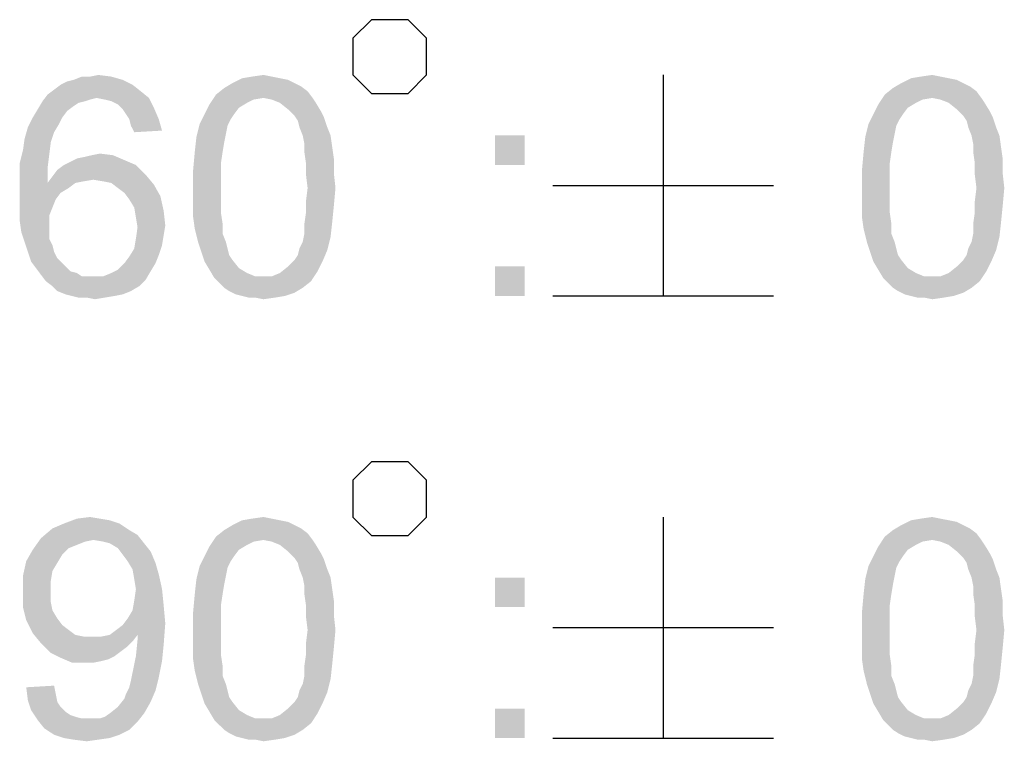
# Model space of a CAD drawing. Extents: x 0 to 1189, y 0 to 841.
# Tile 77 of 96: x 1159 to 1169, y 46 to 53. Entities that reach past the tile are written whole.
import ezdxf

# ---------------------------------------------------------------- set-up
doc = ezdxf.new("R2010")
doc.units = 0
doc.header["$LTSCALE"] = 65.395
doc.layers.get('0').update_dxf_attribs({"linetype": 'CONTINUOUS'})

msp = doc.modelspace()

# ---------------------------------------------------------------- linework, layer by layer
at = {"color": 6, "linetype": 'Continuous'}
for p, q in [((1165.602, 52.65), (1165.602, 50.35)), ((1164.452, 51.5), (1166.752, 51.5)), ((1164.452, 50.35), (1166.752, 50.35)), ((1165.602, 48.05), (1165.602, 45.75)), ((1164.452, 46.9), (1166.752, 46.9)), ((1164.452, 45.75), (1166.752, 45.75))]:
    msp.add_line(p, q, dxfattribs=at)
for points in [[(1162.372, 53.033), (1162.372, 52.65), (1162.564, 52.458), (1162.947, 52.458), (1163.139, 52.65), (1163.139, 53.033), (1162.947, 53.225), (1162.564, 53.225), (1162.372, 53.033)], [(1162.372, 48.433), (1162.372, 48.05), (1162.564, 47.858), (1162.947, 47.858), (1163.139, 48.05), (1163.139, 48.433), (1162.947, 48.625), (1162.564, 48.625), (1162.372, 48.433)]]:
    msp.add_lwpolyline(points, dxfattribs=at)
for points in [[(1159.328, 52.548), (1159.396, 52.582), (1159.975, 52.599)], [(1159.328, 52.548), (1159.975, 52.599), (1160.077, 52.548)], [(1159.975, 52.599), (1159.396, 52.582), (1159.464, 52.599)], [(1159.635, 52.633), (1159.856, 52.633), (1159.464, 52.599)], [(1159.635, 52.633), (1159.464, 52.599), (1159.549, 52.633)], [(1159.464, 52.599), (1159.856, 52.633), (1159.975, 52.599)], [(1159.635, 52.633), (1159.72, 52.65), (1159.856, 52.633)], [(1161.611, 52.616), (1161.696, 52.599), (1161.117, 52.565)], [(1161.611, 52.616), (1161.117, 52.565), (1161.219, 52.616)], [(1161.117, 52.565), (1161.696, 52.599), (1161.764, 52.565)], [(1161.526, 52.633), (1161.219, 52.616), (1161.321, 52.633)], [(1161.219, 52.616), (1161.526, 52.633), (1161.611, 52.616)], [(1161.321, 52.633), (1161.44, 52.65), (1161.526, 52.633)], [(1168.575, 52.616), (1168.66, 52.599), (1168.081, 52.565)], [(1168.575, 52.616), (1168.081, 52.565), (1168.183, 52.616)], [(1168.081, 52.565), (1168.66, 52.599), (1168.728, 52.565)], [(1168.489, 52.633), (1168.183, 52.616), (1168.285, 52.633)], [(1168.183, 52.616), (1168.489, 52.633), (1168.575, 52.616)], [(1168.285, 52.633), (1168.404, 52.65), (1168.489, 52.633)], [(1160.163, 52.48), (1159.192, 52.446), (1159.26, 52.497)], [(1160.077, 52.548), (1159.26, 52.497), (1159.328, 52.548)], [(1159.26, 52.497), (1160.077, 52.548), (1160.163, 52.48)], [(1161.9, 52.48), (1160.946, 52.446), (1161.032, 52.514)], [(1161.764, 52.565), (1161.832, 52.531), (1161.032, 52.514)], [(1161.764, 52.565), (1161.032, 52.514), (1161.117, 52.565)], [(1161.032, 52.514), (1161.832, 52.531), (1161.9, 52.48)], [(1168.864, 52.48), (1167.91, 52.446), (1167.995, 52.514)], [(1168.728, 52.565), (1168.796, 52.531), (1167.995, 52.514)], [(1168.728, 52.565), (1167.995, 52.514), (1168.081, 52.565)], [(1167.995, 52.514), (1168.796, 52.531), (1168.864, 52.48)], [(1159.703, 52.411), (1159.14, 52.377), (1159.192, 52.446)], [(1159.703, 52.411), (1159.635, 52.394), (1159.14, 52.377)], [(1159.14, 52.377), (1159.635, 52.394), (1159.583, 52.377)], [(1159.703, 52.411), (1159.192, 52.446), (1160.163, 52.48)], [(1159.703, 52.411), (1160.163, 52.48), (1160.248, 52.411)], [(1160.248, 52.411), (1159.788, 52.394), (1159.703, 52.411)], [(1159.856, 52.377), (1159.788, 52.394), (1160.248, 52.411)], [(1159.924, 52.343), (1159.856, 52.377), (1160.248, 52.411)], [(1159.924, 52.343), (1160.248, 52.411), (1160.299, 52.309)], [(1161.44, 52.411), (1160.878, 52.343), (1160.946, 52.446)], [(1161.44, 52.411), (1161.338, 52.394), (1160.878, 52.343)], [(1161.338, 52.394), (1161.27, 52.36), (1160.878, 52.343)], [(1161.44, 52.411), (1160.946, 52.446), (1161.9, 52.48)], [(1161.44, 52.411), (1161.9, 52.48), (1161.952, 52.411)], [(1161.952, 52.411), (1161.526, 52.394), (1161.44, 52.411)], [(1161.611, 52.36), (1161.526, 52.394), (1161.952, 52.411)], [(1161.611, 52.36), (1161.952, 52.411), (1161.986, 52.36)], [(1168.404, 52.411), (1167.842, 52.343), (1167.91, 52.446)], [(1168.404, 52.411), (1168.302, 52.394), (1167.842, 52.343)], [(1168.302, 52.394), (1168.234, 52.36), (1167.842, 52.343)], [(1168.404, 52.411), (1167.91, 52.446), (1168.864, 52.48)], [(1168.404, 52.411), (1168.864, 52.48), (1168.915, 52.411)], [(1168.915, 52.411), (1168.489, 52.394), (1168.404, 52.411)], [(1168.575, 52.36), (1168.489, 52.394), (1168.915, 52.411)], [(1168.575, 52.36), (1168.915, 52.411), (1168.949, 52.36)], [(1159.396, 52.275), (1159.038, 52.207), (1159.089, 52.292)], [(1159.583, 52.377), (1159.515, 52.36), (1159.089, 52.292)], [(1159.583, 52.377), (1159.089, 52.292), (1159.14, 52.377)], [(1159.515, 52.36), (1159.464, 52.326), (1159.089, 52.292)], [(1159.089, 52.292), (1159.464, 52.326), (1159.396, 52.275)], [(1160.299, 52.309), (1159.975, 52.292), (1159.924, 52.343)], [(1160.009, 52.241), (1159.975, 52.292), (1160.299, 52.309)], [(1160.043, 52.19), (1160.009, 52.241), (1160.299, 52.309)], [(1160.043, 52.19), (1160.299, 52.309), (1160.35, 52.19)], [(1161.185, 52.309), (1160.827, 52.241), (1160.878, 52.343)], [(1160.827, 52.241), (1161.185, 52.309), (1161.134, 52.241)], [(1160.878, 52.343), (1161.27, 52.36), (1161.185, 52.309)], [(1161.986, 52.36), (1161.696, 52.292), (1161.611, 52.36)], [(1161.696, 52.292), (1161.986, 52.36), (1162.037, 52.275)], [(1162.037, 52.275), (1161.764, 52.224), (1161.696, 52.292)], [(1168.149, 52.309), (1167.791, 52.241), (1167.842, 52.343)], [(1167.791, 52.241), (1168.149, 52.309), (1168.098, 52.241)], [(1167.842, 52.343), (1168.234, 52.36), (1168.149, 52.309)], [(1168.949, 52.36), (1168.66, 52.292), (1168.575, 52.36)], [(1168.66, 52.292), (1168.949, 52.36), (1169.001, 52.275)], [(1169.001, 52.275), (1168.728, 52.224), (1168.66, 52.292)], [(1159.345, 52.207), (1159.311, 52.139), (1158.987, 52.105)], [(1159.345, 52.207), (1158.987, 52.105), (1159.038, 52.207)], [(1159.038, 52.207), (1159.396, 52.275), (1159.345, 52.207)], [(1160.35, 52.19), (1160.06, 52.122), (1160.043, 52.19)], [(1160.06, 52.122), (1160.35, 52.19), (1160.384, 52.071)], [(1161.134, 52.241), (1161.1, 52.19), (1160.776, 52.139)], [(1161.134, 52.241), (1160.776, 52.139), (1160.827, 52.241)], [(1160.776, 52.139), (1161.1, 52.19), (1161.066, 52.122)], [(1161.764, 52.224), (1162.037, 52.275), (1162.071, 52.207)], [(1162.071, 52.207), (1161.798, 52.173), (1161.764, 52.224)], [(1161.815, 52.105), (1161.798, 52.173), (1162.071, 52.207)], [(1161.815, 52.105), (1162.071, 52.207), (1162.105, 52.105)], [(1168.098, 52.241), (1168.064, 52.19), (1167.74, 52.139)], [(1168.098, 52.241), (1167.74, 52.139), (1167.791, 52.241)], [(1167.74, 52.139), (1168.064, 52.19), (1168.029, 52.122)], [(1168.728, 52.224), (1169.001, 52.275), (1169.035, 52.207)], [(1169.035, 52.207), (1168.762, 52.173), (1168.728, 52.224)], [(1168.779, 52.105), (1168.762, 52.173), (1169.035, 52.207)], [(1168.779, 52.105), (1169.035, 52.207), (1169.069, 52.105)], [(1159.26, 52.054), (1158.953, 51.986), (1158.987, 52.105)], [(1158.987, 52.105), (1159.311, 52.139), (1159.26, 52.054)], [(1160.384, 52.071), (1160.095, 52.054), (1160.06, 52.122)], [(1161.066, 52.122), (1160.742, 52.003), (1160.776, 52.139)], [(1161.066, 52.122), (1161.049, 52.037), (1160.742, 52.003)], [(1162.105, 52.105), (1161.849, 52.02), (1161.815, 52.105)], [(1161.849, 52.02), (1162.105, 52.105), (1162.139, 52.02)], [(1168.029, 52.122), (1167.706, 52.003), (1167.74, 52.139)], [(1168.029, 52.122), (1168.012, 52.037), (1167.706, 52.003)], [(1169.069, 52.105), (1168.813, 52.02), (1168.779, 52.105)], [(1168.813, 52.02), (1169.069, 52.105), (1169.103, 52.02)], [(1159.226, 51.951), (1158.936, 51.866), (1158.953, 51.986)], [(1158.953, 51.986), (1159.26, 52.054), (1159.226, 51.951)], [(1161.032, 51.951), (1160.725, 51.849), (1160.742, 52.003)], [(1160.742, 52.003), (1161.049, 52.037), (1161.032, 51.951)], [(1162.139, 52.02), (1161.866, 51.934), (1161.849, 52.02)], [(1161.866, 51.934), (1162.139, 52.02), (1162.156, 51.9)], [(1164.159, 52.02), (1163.852, 51.713), (1163.852, 52.02)], [(1163.852, 51.713), (1164.159, 52.02), (1164.159, 51.713)], [(1167.995, 51.951), (1167.689, 51.849), (1167.706, 52.003)], [(1167.706, 52.003), (1168.012, 52.037), (1167.995, 51.951)], [(1169.103, 52.02), (1168.83, 51.934), (1168.813, 52.02)], [(1168.83, 51.934), (1169.103, 52.02), (1169.12, 51.9)], [(1158.936, 51.866), (1159.226, 51.951), (1159.209, 51.815)], [(1160.725, 51.849), (1161.032, 51.951), (1161.015, 51.849)], [(1162.156, 51.9), (1161.866, 51.849), (1161.866, 51.934)], [(1161.866, 51.849), (1162.156, 51.9), (1162.173, 51.781)], [(1167.689, 51.849), (1167.995, 51.951), (1167.978, 51.849)], [(1169.12, 51.9), (1168.83, 51.849), (1168.83, 51.934)], [(1168.83, 51.849), (1169.12, 51.9), (1169.137, 51.781)], [(1159.209, 51.815), (1158.902, 51.73), (1158.936, 51.866)], [(1158.902, 51.73), (1159.209, 51.815), (1159.192, 51.679)], [(1159.992, 51.764), (1159.43, 51.747), (1159.498, 51.781)], [(1159.498, 51.781), (1159.583, 51.798), (1159.873, 51.815)], [(1159.498, 51.781), (1159.873, 51.815), (1159.992, 51.764)], [(1159.873, 51.815), (1159.583, 51.798), (1159.652, 51.815)], [(1159.652, 51.815), (1159.737, 51.832), (1159.873, 51.815)], [(1161.015, 51.849), (1160.997, 51.73), (1160.708, 51.662)], [(1161.015, 51.849), (1160.708, 51.662), (1160.725, 51.849)], [(1162.173, 51.781), (1161.883, 51.73), (1161.866, 51.849)], [(1161.883, 51.73), (1162.173, 51.781), (1162.173, 51.628)], [(1167.978, 51.849), (1167.961, 51.73), (1167.672, 51.662)], [(1167.978, 51.849), (1167.672, 51.662), (1167.689, 51.849)], [(1169.137, 51.781), (1168.847, 51.73), (1168.83, 51.849)], [(1168.847, 51.73), (1169.137, 51.781), (1169.137, 51.628)], [(1159.192, 51.679), (1158.902, 51.577), (1158.902, 51.73)], [(1158.902, 51.577), (1159.192, 51.679), (1159.192, 51.526)], [(1160.112, 51.713), (1159.294, 51.662), (1159.362, 51.713)], [(1159.294, 51.662), (1160.112, 51.713), (1160.214, 51.611)], [(1159.362, 51.713), (1159.43, 51.747), (1159.992, 51.764)], [(1159.362, 51.713), (1159.992, 51.764), (1160.112, 51.713)], [(1160.708, 51.662), (1160.997, 51.73), (1160.997, 51.611)], [(1162.173, 51.628), (1161.883, 51.611), (1161.883, 51.73)], [(1167.672, 51.662), (1167.961, 51.73), (1167.961, 51.611)], [(1169.137, 51.628), (1168.847, 51.611), (1168.847, 51.73)], [(1159.192, 51.526), (1158.902, 51.423), (1158.902, 51.577)], [(1159.669, 51.56), (1159.192, 51.526), (1159.243, 51.594)], [(1160.214, 51.611), (1159.243, 51.594), (1159.294, 51.662)], [(1159.669, 51.56), (1159.243, 51.594), (1160.214, 51.611)], [(1159.771, 51.543), (1159.669, 51.56), (1160.214, 51.611)], [(1159.856, 51.526), (1159.771, 51.543), (1160.214, 51.611)], [(1159.856, 51.526), (1160.214, 51.611), (1160.299, 51.509)], [(1160.997, 51.611), (1160.708, 51.474), (1160.708, 51.662)], [(1160.708, 51.474), (1160.997, 51.611), (1160.997, 51.474)], [(1161.9, 51.474), (1161.883, 51.611), (1162.173, 51.628)], [(1161.9, 51.474), (1162.173, 51.628), (1162.19, 51.474)], [(1167.961, 51.611), (1167.672, 51.474), (1167.672, 51.662)], [(1167.672, 51.474), (1167.961, 51.611), (1167.961, 51.474)], [(1168.864, 51.474), (1168.847, 51.611), (1169.137, 51.628)], [(1168.864, 51.474), (1169.137, 51.628), (1169.154, 51.474)], [(1159.481, 51.526), (1159.413, 51.474), (1158.902, 51.423)], [(1159.192, 51.526), (1159.481, 51.526), (1158.902, 51.423)], [(1158.902, 51.423), (1159.413, 51.474), (1159.328, 51.423)], [(1159.669, 51.56), (1159.566, 51.543), (1159.192, 51.526)], [(1159.192, 51.526), (1159.566, 51.543), (1159.481, 51.526)], [(1160.299, 51.509), (1159.924, 51.474), (1159.856, 51.526)], [(1159.992, 51.423), (1159.924, 51.474), (1160.299, 51.509)], [(1159.992, 51.423), (1160.299, 51.509), (1160.367, 51.389)], [(1160.997, 51.474), (1160.997, 51.338), (1160.708, 51.321)], [(1160.997, 51.474), (1160.708, 51.321), (1160.708, 51.474)], [(1162.19, 51.474), (1161.883, 51.338), (1161.9, 51.474)], [(1161.883, 51.338), (1162.19, 51.474), (1162.173, 51.287)], [(1167.961, 51.474), (1167.961, 51.338), (1167.672, 51.321)], [(1167.961, 51.474), (1167.672, 51.321), (1167.672, 51.474)], [(1169.154, 51.474), (1168.847, 51.338), (1168.864, 51.474)], [(1168.847, 51.338), (1169.154, 51.474), (1169.137, 51.287)], [(1159.328, 51.423), (1159.277, 51.355), (1158.902, 51.27)], [(1159.328, 51.423), (1158.902, 51.27), (1158.902, 51.423)], [(1160.367, 51.389), (1160.043, 51.355), (1159.992, 51.423)], [(1160.095, 51.27), (1160.043, 51.355), (1160.367, 51.389)], [(1160.095, 51.27), (1160.367, 51.389), (1160.401, 51.236)], [(1158.902, 51.27), (1159.277, 51.355), (1159.243, 51.27)], [(1159.243, 51.27), (1159.209, 51.185), (1158.902, 51.134)], [(1159.243, 51.27), (1158.902, 51.134), (1158.902, 51.27)], [(1160.401, 51.236), (1160.112, 51.168), (1160.095, 51.27)], [(1160.708, 51.321), (1160.997, 51.338), (1160.997, 51.219)], [(1160.997, 51.219), (1160.708, 51.168), (1160.708, 51.321)], [(1162.173, 51.287), (1161.883, 51.219), (1161.883, 51.338)], [(1161.883, 51.219), (1162.173, 51.287), (1162.156, 51.117)], [(1167.672, 51.321), (1167.961, 51.338), (1167.961, 51.219)], [(1167.961, 51.219), (1167.672, 51.168), (1167.672, 51.321)], [(1169.137, 51.287), (1168.847, 51.219), (1168.847, 51.338)], [(1168.847, 51.219), (1169.137, 51.287), (1169.12, 51.117)], [(1158.902, 51.134), (1159.209, 51.185), (1159.209, 51.083)], [(1160.112, 51.168), (1160.401, 51.236), (1160.418, 51.083)], [(1160.418, 51.083), (1160.129, 51.066), (1160.112, 51.168)], [(1160.708, 51.168), (1160.997, 51.219), (1161.015, 51.1)], [(1161.015, 51.1), (1160.725, 51.049), (1160.708, 51.168)], [(1162.156, 51.117), (1161.866, 51.1), (1161.883, 51.219)], [(1167.672, 51.168), (1167.961, 51.219), (1167.978, 51.1)], [(1167.978, 51.1), (1167.689, 51.049), (1167.672, 51.168)], [(1169.12, 51.117), (1168.83, 51.1), (1168.847, 51.219)], [(1159.209, 51.083), (1158.919, 51.014), (1158.902, 51.134)], [(1158.919, 51.014), (1159.209, 51.083), (1159.209, 51.014)], [(1160.401, 50.98), (1160.112, 50.946), (1160.129, 51.066)], [(1160.129, 51.066), (1160.418, 51.083), (1160.401, 50.98)], [(1160.725, 51.049), (1161.015, 51.1), (1161.015, 50.997)], [(1161.866, 50.997), (1161.866, 51.1), (1162.156, 51.117)], [(1161.866, 50.997), (1162.156, 51.117), (1162.139, 50.963)], [(1167.689, 51.049), (1167.978, 51.1), (1167.978, 50.997)], [(1168.83, 50.997), (1168.83, 51.1), (1169.12, 51.117)], [(1168.83, 50.997), (1169.12, 51.117), (1169.103, 50.963)], [(1159.209, 51.014), (1158.953, 50.912), (1158.919, 51.014)], [(1159.209, 51.014), (1159.209, 50.946), (1158.953, 50.912)], [(1160.112, 50.946), (1160.401, 50.98), (1160.384, 50.878)], [(1161.015, 50.997), (1160.759, 50.912), (1160.725, 51.049)], [(1160.759, 50.912), (1161.015, 50.997), (1161.049, 50.912)], [(1161.815, 50.844), (1161.849, 50.912), (1162.139, 50.963)], [(1161.815, 50.844), (1162.139, 50.963), (1162.105, 50.827)], [(1162.139, 50.963), (1161.849, 50.912), (1161.866, 50.997)], [(1167.978, 50.997), (1167.723, 50.912), (1167.689, 51.049)], [(1167.723, 50.912), (1167.978, 50.997), (1168.012, 50.912)], [(1168.779, 50.844), (1168.813, 50.912), (1169.103, 50.963)], [(1168.779, 50.844), (1169.103, 50.963), (1169.069, 50.827)], [(1169.103, 50.963), (1168.813, 50.912), (1168.83, 50.997)], [(1158.953, 50.912), (1159.209, 50.946), (1159.243, 50.878)], [(1159.243, 50.878), (1158.987, 50.81), (1158.953, 50.912)], [(1158.987, 50.81), (1159.243, 50.878), (1159.26, 50.81)], [(1160.384, 50.878), (1160.095, 50.844), (1160.112, 50.946)], [(1160.095, 50.844), (1160.384, 50.878), (1160.35, 50.776)], [(1161.049, 50.912), (1160.793, 50.81), (1160.759, 50.912)], [(1161.049, 50.912), (1161.066, 50.844), (1160.793, 50.81)], [(1168.012, 50.912), (1167.757, 50.81), (1167.723, 50.912)], [(1168.012, 50.912), (1168.029, 50.844), (1167.757, 50.81)], [(1159.26, 50.81), (1159.021, 50.708), (1158.987, 50.81)], [(1159.26, 50.81), (1159.294, 50.742), (1159.021, 50.708)], [(1159.992, 50.691), (1160.043, 50.759), (1160.35, 50.776)], [(1159.992, 50.691), (1160.35, 50.776), (1160.316, 50.691)], [(1160.35, 50.776), (1160.043, 50.759), (1160.095, 50.844)], [(1160.793, 50.81), (1161.066, 50.844), (1161.083, 50.776)], [(1161.083, 50.776), (1160.827, 50.708), (1160.793, 50.81)], [(1161.083, 50.776), (1161.117, 50.725), (1160.827, 50.708)], [(1161.764, 50.725), (1161.798, 50.776), (1162.105, 50.827)], [(1161.764, 50.725), (1162.105, 50.827), (1162.054, 50.708)], [(1162.105, 50.827), (1161.798, 50.776), (1161.815, 50.844)], [(1167.757, 50.81), (1168.029, 50.844), (1168.047, 50.776)], [(1168.047, 50.776), (1167.791, 50.708), (1167.757, 50.81)], [(1168.047, 50.776), (1168.081, 50.725), (1167.791, 50.708)], [(1168.728, 50.725), (1168.762, 50.776), (1169.069, 50.827)], [(1168.728, 50.725), (1169.069, 50.827), (1169.018, 50.708)], [(1169.069, 50.827), (1168.762, 50.776), (1168.779, 50.844)], [(1159.021, 50.708), (1159.294, 50.742), (1159.345, 50.691)], [(1159.345, 50.691), (1159.072, 50.64), (1159.021, 50.708)], [(1159.345, 50.691), (1159.379, 50.657), (1159.072, 50.64)], [(1159.072, 50.64), (1159.379, 50.657), (1159.43, 50.606)], [(1160.316, 50.691), (1159.924, 50.623), (1159.992, 50.691)], [(1159.924, 50.623), (1160.316, 50.691), (1160.265, 50.606)], [(1160.827, 50.708), (1161.117, 50.725), (1161.185, 50.64)], [(1161.185, 50.64), (1160.878, 50.623), (1160.827, 50.708)], [(1162.003, 50.606), (1161.611, 50.589), (1161.696, 50.657)], [(1162.054, 50.708), (1161.696, 50.657), (1161.764, 50.725)], [(1161.696, 50.657), (1162.054, 50.708), (1162.003, 50.606)], [(1164.159, 50.657), (1163.852, 50.35), (1163.852, 50.657)], [(1163.852, 50.35), (1164.159, 50.657), (1164.159, 50.35)], [(1167.791, 50.708), (1168.081, 50.725), (1168.149, 50.64)], [(1168.149, 50.64), (1167.842, 50.623), (1167.791, 50.708)], [(1168.967, 50.606), (1168.575, 50.589), (1168.66, 50.657)], [(1169.018, 50.708), (1168.66, 50.657), (1168.728, 50.725)], [(1168.66, 50.657), (1169.018, 50.708), (1168.967, 50.606)], [(1159.43, 50.606), (1159.123, 50.571), (1159.072, 50.64)], [(1159.43, 50.606), (1159.498, 50.589), (1159.123, 50.571)], [(1159.123, 50.571), (1159.498, 50.589), (1159.549, 50.554)], [(1159.549, 50.554), (1159.175, 50.503), (1159.123, 50.571)], [(1159.771, 50.554), (1160.214, 50.52), (1159.175, 50.503)], [(1159.669, 50.554), (1159.771, 50.554), (1159.175, 50.503)], [(1159.617, 50.554), (1159.669, 50.554), (1159.175, 50.503)], [(1159.549, 50.554), (1159.617, 50.554), (1159.175, 50.503)], [(1159.771, 50.554), (1159.856, 50.589), (1160.265, 50.606)], [(1159.771, 50.554), (1160.265, 50.606), (1160.214, 50.52)], [(1160.265, 50.606), (1159.856, 50.589), (1159.924, 50.623)], [(1160.878, 50.623), (1161.185, 50.64), (1161.27, 50.589)], [(1161.27, 50.589), (1160.929, 50.537), (1160.878, 50.623)], [(1161.27, 50.589), (1161.355, 50.554), (1160.929, 50.537)], [(1161.44, 50.554), (1161.526, 50.554), (1160.929, 50.537)], [(1161.355, 50.554), (1161.44, 50.554), (1160.929, 50.537)], [(1161.935, 50.503), (1160.929, 50.537), (1161.526, 50.554)], [(1161.526, 50.554), (1161.611, 50.589), (1162.003, 50.606)], [(1161.526, 50.554), (1162.003, 50.606), (1161.935, 50.503)], [(1167.842, 50.623), (1168.149, 50.64), (1168.234, 50.589)], [(1168.234, 50.589), (1167.893, 50.537), (1167.842, 50.623)], [(1168.234, 50.589), (1168.319, 50.554), (1167.893, 50.537)], [(1168.404, 50.554), (1168.489, 50.554), (1167.893, 50.537)], [(1168.319, 50.554), (1168.404, 50.554), (1167.893, 50.537)], [(1168.898, 50.503), (1167.893, 50.537), (1168.489, 50.554)], [(1168.489, 50.554), (1168.575, 50.589), (1168.967, 50.606)], [(1168.489, 50.554), (1168.967, 50.606), (1168.898, 50.503)], [(1159.243, 50.452), (1159.175, 50.503), (1160.214, 50.52)], [(1159.243, 50.452), (1160.214, 50.52), (1160.146, 50.452)], [(1160.146, 50.452), (1159.294, 50.401), (1159.243, 50.452)], [(1159.294, 50.401), (1160.146, 50.452), (1160.06, 50.401)], [(1161.935, 50.503), (1160.98, 50.486), (1160.929, 50.537)], [(1161.032, 50.435), (1160.98, 50.486), (1161.935, 50.503)], [(1161.032, 50.435), (1161.935, 50.503), (1161.849, 50.435)], [(1168.898, 50.503), (1167.944, 50.486), (1167.893, 50.537)], [(1167.995, 50.435), (1167.944, 50.486), (1168.898, 50.503)], [(1167.995, 50.435), (1168.898, 50.503), (1168.813, 50.435)], [(1160.06, 50.401), (1159.379, 50.367), (1159.294, 50.401)], [(1159.379, 50.367), (1160.06, 50.401), (1159.975, 50.367)], [(1159.975, 50.367), (1159.447, 50.35), (1159.379, 50.367)], [(1159.447, 50.35), (1159.975, 50.367), (1159.89, 50.35)], [(1159.89, 50.35), (1159.515, 50.333), (1159.447, 50.35)], [(1159.6, 50.333), (1159.515, 50.333), (1159.89, 50.35)], [(1159.6, 50.333), (1159.89, 50.35), (1159.788, 50.333)], [(1161.849, 50.435), (1161.083, 50.401), (1161.032, 50.435)], [(1161.083, 50.401), (1161.849, 50.435), (1161.764, 50.384)], [(1161.764, 50.384), (1161.151, 50.367), (1161.083, 50.401)], [(1161.219, 50.35), (1161.151, 50.367), (1161.764, 50.384)], [(1161.219, 50.35), (1161.764, 50.384), (1161.662, 50.35)], [(1161.662, 50.35), (1161.287, 50.333), (1161.219, 50.35)], [(1161.355, 50.333), (1161.287, 50.333), (1161.662, 50.35)], [(1161.355, 50.333), (1161.662, 50.35), (1161.56, 50.333)], [(1168.813, 50.435), (1168.047, 50.401), (1167.995, 50.435)], [(1168.047, 50.401), (1168.813, 50.435), (1168.728, 50.384)], [(1168.728, 50.384), (1168.115, 50.367), (1168.047, 50.401)], [(1168.183, 50.35), (1168.115, 50.367), (1168.728, 50.384)], [(1168.183, 50.35), (1168.728, 50.384), (1168.626, 50.35)], [(1168.626, 50.35), (1168.251, 50.333), (1168.183, 50.35)], [(1168.319, 50.333), (1168.251, 50.333), (1168.626, 50.35)], [(1168.319, 50.333), (1168.626, 50.35), (1168.524, 50.333)], [(1159.788, 50.333), (1159.686, 50.316), (1159.6, 50.333)], [(1161.56, 50.333), (1161.44, 50.316), (1161.355, 50.333)], [(1168.524, 50.333), (1168.404, 50.316), (1168.319, 50.333)], [(1159.941, 47.982), (1159.243, 47.931), (1159.362, 47.982)], [(1159.243, 47.931), (1159.941, 47.982), (1160.043, 47.914)], [(1159.737, 48.033), (1159.839, 48.016), (1159.362, 47.982)], [(1159.737, 48.033), (1159.362, 47.982), (1159.498, 48.033)], [(1159.362, 47.982), (1159.839, 48.016), (1159.941, 47.982)], [(1159.498, 48.033), (1159.635, 48.05), (1159.737, 48.033)], [(1161.611, 48.016), (1161.696, 47.999), (1161.117, 47.965)], [(1161.611, 48.016), (1161.117, 47.965), (1161.219, 48.016)], [(1161.117, 47.965), (1161.696, 47.999), (1161.764, 47.965)], [(1161.526, 48.033), (1161.219, 48.016), (1161.321, 48.033)], [(1161.219, 48.016), (1161.526, 48.033), (1161.611, 48.016)], [(1161.321, 48.033), (1161.44, 48.05), (1161.526, 48.033)], [(1168.575, 48.016), (1168.66, 47.999), (1168.081, 47.965)], [(1168.575, 48.016), (1168.081, 47.965), (1168.183, 48.016)], [(1168.081, 47.965), (1168.66, 47.999), (1168.728, 47.965)], [(1168.489, 48.033), (1168.183, 48.016), (1168.285, 48.033)], [(1168.183, 48.016), (1168.489, 48.033), (1168.575, 48.016)], [(1168.285, 48.033), (1168.404, 48.05), (1168.489, 48.033)], [(1160.043, 47.914), (1159.123, 47.829), (1159.243, 47.931)], [(1160.043, 47.914), (1160.129, 47.863), (1159.123, 47.829)], [(1161.9, 47.88), (1160.946, 47.846), (1161.032, 47.914)], [(1161.44, 47.811), (1160.946, 47.846), (1161.9, 47.88)], [(1161.764, 47.965), (1161.832, 47.931), (1161.032, 47.914)], [(1161.764, 47.965), (1161.032, 47.914), (1161.117, 47.965)], [(1161.032, 47.914), (1161.832, 47.931), (1161.9, 47.88)], [(1161.44, 47.811), (1161.9, 47.88), (1161.952, 47.811)], [(1168.864, 47.88), (1167.91, 47.846), (1167.995, 47.914)], [(1168.404, 47.811), (1167.91, 47.846), (1168.864, 47.88)], [(1168.728, 47.965), (1168.796, 47.931), (1167.995, 47.914)], [(1168.728, 47.965), (1167.995, 47.914), (1168.081, 47.965)], [(1167.995, 47.914), (1168.796, 47.931), (1168.864, 47.88)], [(1168.404, 47.811), (1168.864, 47.88), (1168.915, 47.811)], [(1159.669, 47.811), (1159.038, 47.709), (1159.123, 47.829)], [(1159.669, 47.811), (1159.583, 47.794), (1159.038, 47.709)], [(1159.583, 47.794), (1159.498, 47.76), (1159.038, 47.709)], [(1159.669, 47.811), (1159.123, 47.829), (1160.129, 47.863)], [(1159.771, 47.794), (1159.669, 47.811), (1160.129, 47.863)], [(1159.839, 47.777), (1159.771, 47.794), (1160.129, 47.863)], [(1159.839, 47.777), (1160.129, 47.863), (1160.197, 47.777)], [(1160.197, 47.777), (1159.924, 47.726), (1159.839, 47.777)], [(1159.924, 47.726), (1160.197, 47.777), (1160.265, 47.692)], [(1161.44, 47.811), (1160.878, 47.743), (1160.946, 47.846)], [(1161.44, 47.811), (1161.338, 47.794), (1160.878, 47.743)], [(1161.338, 47.794), (1161.27, 47.76), (1160.878, 47.743)], [(1161.952, 47.811), (1161.526, 47.794), (1161.44, 47.811)], [(1161.611, 47.76), (1161.526, 47.794), (1161.952, 47.811)], [(1161.611, 47.76), (1161.952, 47.811), (1161.986, 47.76)], [(1168.404, 47.811), (1167.842, 47.743), (1167.91, 47.846)], [(1168.404, 47.811), (1168.302, 47.794), (1167.842, 47.743)], [(1168.302, 47.794), (1168.234, 47.76), (1167.842, 47.743)], [(1168.915, 47.811), (1168.489, 47.794), (1168.404, 47.811)], [(1168.575, 47.76), (1168.489, 47.794), (1168.915, 47.811)], [(1168.575, 47.76), (1168.915, 47.811), (1168.949, 47.76)], [(1159.345, 47.658), (1158.97, 47.59), (1159.038, 47.709)], [(1159.498, 47.76), (1159.413, 47.726), (1159.038, 47.709)], [(1159.038, 47.709), (1159.413, 47.726), (1159.345, 47.658)], [(1160.265, 47.692), (1159.975, 47.658), (1159.924, 47.726)], [(1160.026, 47.59), (1159.975, 47.658), (1160.265, 47.692)], [(1160.026, 47.59), (1160.265, 47.692), (1160.316, 47.573)], [(1161.185, 47.709), (1160.827, 47.641), (1160.878, 47.743)], [(1160.827, 47.641), (1161.185, 47.709), (1161.134, 47.641)], [(1160.878, 47.743), (1161.27, 47.76), (1161.185, 47.709)], [(1161.986, 47.76), (1161.696, 47.692), (1161.611, 47.76)], [(1161.696, 47.692), (1161.986, 47.76), (1162.037, 47.675)], [(1162.037, 47.675), (1161.764, 47.624), (1161.696, 47.692)], [(1161.764, 47.624), (1162.037, 47.675), (1162.071, 47.607)], [(1168.149, 47.709), (1167.791, 47.641), (1167.842, 47.743)], [(1167.791, 47.641), (1168.149, 47.709), (1168.098, 47.641)], [(1167.842, 47.743), (1168.234, 47.76), (1168.149, 47.709)], [(1168.949, 47.76), (1168.66, 47.692), (1168.575, 47.76)], [(1168.66, 47.692), (1168.949, 47.76), (1169.001, 47.675)], [(1169.001, 47.675), (1168.728, 47.624), (1168.66, 47.692)], [(1168.728, 47.624), (1169.001, 47.675), (1169.035, 47.607)], [(1159.294, 47.573), (1158.936, 47.437), (1158.97, 47.59)], [(1159.294, 47.573), (1159.243, 47.488), (1158.936, 47.437)], [(1158.97, 47.59), (1159.345, 47.658), (1159.294, 47.573)], [(1160.316, 47.573), (1160.077, 47.505), (1160.026, 47.59)], [(1160.077, 47.505), (1160.316, 47.573), (1160.35, 47.454)], [(1161.134, 47.641), (1161.1, 47.59), (1160.776, 47.539)], [(1161.134, 47.641), (1160.776, 47.539), (1160.827, 47.641)], [(1160.776, 47.539), (1161.1, 47.59), (1161.066, 47.522)], [(1162.071, 47.607), (1161.798, 47.573), (1161.764, 47.624)], [(1161.815, 47.505), (1161.798, 47.573), (1162.071, 47.607)], [(1161.815, 47.505), (1162.071, 47.607), (1162.105, 47.505)], [(1168.098, 47.641), (1168.064, 47.59), (1167.74, 47.539)], [(1168.098, 47.641), (1167.74, 47.539), (1167.791, 47.641)], [(1167.74, 47.539), (1168.064, 47.59), (1168.029, 47.522)], [(1169.035, 47.607), (1168.762, 47.573), (1168.728, 47.624)], [(1168.779, 47.505), (1168.762, 47.573), (1169.035, 47.607)], [(1168.779, 47.505), (1169.035, 47.607), (1169.069, 47.505)], [(1158.936, 47.437), (1159.243, 47.488), (1159.226, 47.386)], [(1160.35, 47.454), (1160.095, 47.403), (1160.077, 47.505)], [(1161.066, 47.522), (1160.742, 47.403), (1160.776, 47.539)], [(1161.066, 47.522), (1161.049, 47.437), (1160.742, 47.403)], [(1162.105, 47.505), (1161.849, 47.42), (1161.815, 47.505)], [(1161.849, 47.42), (1162.105, 47.505), (1162.139, 47.42)], [(1168.029, 47.522), (1167.706, 47.403), (1167.74, 47.539)], [(1168.029, 47.522), (1168.012, 47.437), (1167.706, 47.403)], [(1169.069, 47.505), (1168.813, 47.42), (1168.779, 47.505)], [(1168.813, 47.42), (1169.069, 47.505), (1169.103, 47.42)], [(1159.226, 47.386), (1158.936, 47.266), (1158.936, 47.437)], [(1158.936, 47.266), (1159.226, 47.386), (1159.226, 47.266)], [(1160.112, 47.3), (1160.095, 47.403), (1160.35, 47.454)], [(1160.112, 47.3), (1160.35, 47.454), (1160.384, 47.3)], [(1161.032, 47.351), (1160.725, 47.249), (1160.742, 47.403)], [(1160.742, 47.403), (1161.049, 47.437), (1161.032, 47.351)], [(1162.139, 47.42), (1161.866, 47.334), (1161.849, 47.42)], [(1161.866, 47.334), (1162.139, 47.42), (1162.156, 47.3)], [(1164.159, 47.42), (1163.852, 47.113), (1163.852, 47.42)], [(1163.852, 47.113), (1164.159, 47.42), (1164.159, 47.113)], [(1167.995, 47.351), (1167.689, 47.249), (1167.706, 47.403)], [(1167.706, 47.403), (1168.012, 47.437), (1167.995, 47.351)], [(1169.103, 47.42), (1168.83, 47.334), (1168.813, 47.42)], [(1168.83, 47.334), (1169.103, 47.42), (1169.12, 47.3)], [(1159.226, 47.266), (1159.226, 47.164), (1158.936, 47.113)], [(1159.226, 47.266), (1158.936, 47.113), (1158.936, 47.266)], [(1160.384, 47.3), (1160.095, 47.181), (1160.112, 47.3)], [(1160.095, 47.181), (1160.384, 47.3), (1160.401, 47.13)], [(1160.725, 47.249), (1161.032, 47.351), (1161.015, 47.249)], [(1162.156, 47.3), (1161.866, 47.249), (1161.866, 47.334)], [(1161.866, 47.249), (1162.156, 47.3), (1162.173, 47.181)], [(1167.689, 47.249), (1167.995, 47.351), (1167.978, 47.249)], [(1169.12, 47.3), (1168.83, 47.249), (1168.83, 47.334)], [(1168.83, 47.249), (1169.12, 47.3), (1169.137, 47.181)], [(1158.936, 47.113), (1159.226, 47.164), (1159.243, 47.079)], [(1160.401, 47.13), (1160.077, 47.079), (1160.095, 47.181)], [(1161.015, 47.249), (1160.997, 47.13), (1160.708, 47.062)], [(1161.015, 47.249), (1160.708, 47.062), (1160.725, 47.249)], [(1162.173, 47.181), (1161.883, 47.13), (1161.866, 47.249)], [(1161.883, 47.13), (1162.173, 47.181), (1162.173, 47.028)], [(1167.978, 47.249), (1167.961, 47.13), (1167.672, 47.062)], [(1167.978, 47.249), (1167.672, 47.062), (1167.689, 47.249)], [(1169.137, 47.181), (1168.847, 47.13), (1168.83, 47.249)], [(1168.847, 47.13), (1169.137, 47.181), (1169.137, 47.028)], [(1159.243, 47.079), (1158.97, 46.977), (1158.936, 47.113)], [(1159.243, 47.079), (1159.294, 46.994), (1158.97, 46.977)], [(1160.026, 46.994), (1160.077, 47.079), (1160.401, 47.13)], [(1160.026, 46.994), (1160.401, 47.13), (1160.418, 46.943)], [(1160.708, 47.062), (1160.997, 47.13), (1160.997, 47.011)], [(1160.997, 47.011), (1160.708, 46.874), (1160.708, 47.062)], [(1162.173, 47.028), (1161.883, 47.011), (1161.883, 47.13)], [(1167.672, 47.062), (1167.961, 47.13), (1167.961, 47.011)], [(1167.961, 47.011), (1167.672, 46.874), (1167.672, 47.062)], [(1169.137, 47.028), (1168.847, 47.011), (1168.847, 47.13)], [(1158.97, 46.977), (1159.294, 46.994), (1159.345, 46.926)], [(1159.345, 46.926), (1159.038, 46.84), (1158.97, 46.977)], [(1160.418, 46.943), (1159.975, 46.926), (1160.026, 46.994)], [(1160.708, 46.874), (1160.997, 47.011), (1160.997, 46.874)], [(1161.9, 46.874), (1161.883, 47.011), (1162.173, 47.028)], [(1161.9, 46.874), (1162.173, 47.028), (1162.19, 46.874)], [(1167.672, 46.874), (1167.961, 47.011), (1167.961, 46.874)], [(1168.864, 46.874), (1168.847, 47.011), (1169.137, 47.028)], [(1168.864, 46.874), (1169.137, 47.028), (1169.154, 46.874)], [(1159.345, 46.926), (1159.413, 46.874), (1159.038, 46.84)], [(1159.038, 46.84), (1159.413, 46.874), (1159.481, 46.823)], [(1159.839, 46.823), (1159.907, 46.874), (1160.418, 46.943)], [(1160.129, 46.823), (1159.839, 46.823), (1160.418, 46.943)], [(1159.907, 46.874), (1159.975, 46.926), (1160.418, 46.943)], [(1160.129, 46.789), (1160.129, 46.823), (1160.418, 46.943)], [(1160.129, 46.772), (1160.129, 46.789), (1160.418, 46.943)], [(1160.129, 46.772), (1160.418, 46.943), (1160.401, 46.721)], [(1160.997, 46.874), (1160.997, 46.738), (1160.708, 46.721)], [(1160.997, 46.874), (1160.708, 46.721), (1160.708, 46.874)], [(1162.19, 46.874), (1161.883, 46.738), (1161.9, 46.874)], [(1161.883, 46.738), (1162.19, 46.874), (1162.173, 46.687)], [(1167.961, 46.874), (1167.961, 46.738), (1167.672, 46.721)], [(1167.961, 46.874), (1167.672, 46.721), (1167.672, 46.874)], [(1169.154, 46.874), (1168.847, 46.738), (1168.864, 46.874)], [(1168.847, 46.738), (1169.154, 46.874), (1169.137, 46.687)], [(1159.481, 46.823), (1159.123, 46.738), (1159.038, 46.84)], [(1159.481, 46.823), (1159.566, 46.806), (1159.123, 46.738)], [(1159.754, 46.806), (1160.077, 46.755), (1159.123, 46.738)], [(1159.669, 46.806), (1159.754, 46.806), (1159.123, 46.738)], [(1159.566, 46.806), (1159.669, 46.806), (1159.123, 46.738)], [(1159.123, 46.738), (1160.077, 46.755), (1160.026, 46.704)], [(1160.129, 46.823), (1159.754, 46.806), (1159.839, 46.823)], [(1159.754, 46.806), (1160.129, 46.823), (1160.077, 46.755)], [(1160.401, 46.721), (1160.112, 46.602), (1160.129, 46.772)], [(1160.026, 46.704), (1159.226, 46.636), (1159.123, 46.738)], [(1160.026, 46.704), (1159.958, 46.653), (1159.226, 46.636)], [(1159.226, 46.636), (1159.958, 46.653), (1159.89, 46.602)], [(1160.112, 46.602), (1160.401, 46.721), (1160.384, 46.551)], [(1160.708, 46.721), (1160.997, 46.738), (1160.997, 46.619)], [(1160.997, 46.619), (1160.708, 46.568), (1160.708, 46.721)], [(1162.173, 46.687), (1161.883, 46.619), (1161.883, 46.738)], [(1161.883, 46.619), (1162.173, 46.687), (1162.156, 46.517)], [(1167.672, 46.721), (1167.961, 46.738), (1167.961, 46.619)], [(1167.961, 46.619), (1167.672, 46.568), (1167.672, 46.721)], [(1169.137, 46.687), (1168.847, 46.619), (1168.847, 46.738)], [(1168.847, 46.619), (1169.137, 46.687), (1169.12, 46.517)], [(1159.89, 46.602), (1159.328, 46.585), (1159.226, 46.636)], [(1159.328, 46.585), (1159.89, 46.602), (1159.822, 46.568)], [(1159.822, 46.568), (1159.447, 46.534), (1159.328, 46.585)], [(1159.822, 46.568), (1159.754, 46.551), (1159.447, 46.534)], [(1159.583, 46.534), (1159.447, 46.534), (1159.754, 46.551)], [(1159.583, 46.534), (1159.754, 46.551), (1159.669, 46.534)], [(1160.384, 46.551), (1160.077, 46.431), (1160.112, 46.602)], [(1160.077, 46.431), (1160.384, 46.551), (1160.35, 46.38)], [(1160.708, 46.568), (1160.997, 46.619), (1161.015, 46.5)], [(1161.015, 46.5), (1160.725, 46.449), (1160.708, 46.568)], [(1162.156, 46.517), (1161.866, 46.5), (1161.883, 46.619)], [(1167.672, 46.568), (1167.961, 46.619), (1167.978, 46.5)], [(1167.978, 46.5), (1167.689, 46.449), (1167.672, 46.568)], [(1169.12, 46.517), (1168.83, 46.5), (1168.847, 46.619)], [(1160.725, 46.449), (1161.015, 46.5), (1161.015, 46.397)], [(1161.015, 46.397), (1160.759, 46.312), (1160.725, 46.449)], [(1161.866, 46.397), (1161.866, 46.5), (1162.156, 46.517)], [(1161.866, 46.397), (1162.156, 46.517), (1162.139, 46.363)], [(1167.689, 46.449), (1167.978, 46.5), (1167.978, 46.397)], [(1167.978, 46.397), (1167.723, 46.312), (1167.689, 46.449)], [(1168.83, 46.397), (1168.83, 46.5), (1169.12, 46.517)], [(1168.83, 46.397), (1169.12, 46.517), (1169.103, 46.363)], [(1160.043, 46.278), (1160.06, 46.346), (1160.35, 46.38)], [(1160.043, 46.278), (1160.35, 46.38), (1160.316, 46.244)], [(1160.35, 46.38), (1160.06, 46.346), (1160.077, 46.431)], [(1160.759, 46.312), (1161.015, 46.397), (1161.049, 46.312)], [(1161.815, 46.244), (1161.849, 46.312), (1162.139, 46.363)], [(1161.815, 46.244), (1162.139, 46.363), (1162.105, 46.227)], [(1162.139, 46.363), (1161.849, 46.312), (1161.866, 46.397)], [(1167.723, 46.312), (1167.978, 46.397), (1168.012, 46.312)], [(1168.779, 46.244), (1168.813, 46.312), (1169.103, 46.363)], [(1168.779, 46.244), (1169.103, 46.363), (1169.069, 46.227)], [(1169.103, 46.363), (1168.813, 46.312), (1168.83, 46.397)], [(1158.97, 46.278), (1159.26, 46.295), (1159.277, 46.21)], [(1159.277, 46.21), (1158.987, 46.142), (1158.97, 46.278)], [(1159.992, 46.159), (1160.009, 46.21), (1160.316, 46.244)], [(1159.992, 46.159), (1160.316, 46.244), (1160.265, 46.125)], [(1160.316, 46.244), (1160.009, 46.21), (1160.043, 46.278)], [(1161.049, 46.312), (1160.793, 46.21), (1160.759, 46.312)], [(1161.049, 46.312), (1161.066, 46.244), (1160.793, 46.21)], [(1160.793, 46.21), (1161.066, 46.244), (1161.083, 46.176)], [(1162.105, 46.227), (1161.798, 46.176), (1161.815, 46.244)], [(1168.012, 46.312), (1167.757, 46.21), (1167.723, 46.312)], [(1168.012, 46.312), (1168.029, 46.244), (1167.757, 46.21)], [(1167.757, 46.21), (1168.029, 46.244), (1168.047, 46.176)], [(1169.069, 46.227), (1168.762, 46.176), (1168.779, 46.244)], [(1158.987, 46.142), (1159.277, 46.21), (1159.294, 46.125)], [(1159.294, 46.125), (1159.021, 46.04), (1158.987, 46.142)], [(1160.265, 46.125), (1159.924, 46.074), (1159.992, 46.159)], [(1161.083, 46.176), (1160.827, 46.108), (1160.793, 46.21)], [(1161.083, 46.176), (1161.117, 46.125), (1160.827, 46.108)], [(1161.764, 46.125), (1161.798, 46.176), (1162.105, 46.227)], [(1161.764, 46.125), (1162.105, 46.227), (1162.054, 46.108)], [(1168.047, 46.176), (1167.791, 46.108), (1167.757, 46.21)], [(1168.047, 46.176), (1168.081, 46.125), (1167.791, 46.108)], [(1168.728, 46.125), (1168.762, 46.176), (1169.069, 46.227)], [(1168.728, 46.125), (1169.069, 46.227), (1169.018, 46.108)], [(1159.294, 46.125), (1159.328, 46.074), (1159.021, 46.04)], [(1159.021, 46.04), (1159.328, 46.074), (1159.379, 46.023)], [(1159.379, 46.023), (1159.089, 45.937), (1159.021, 46.04)], [(1159.839, 46.006), (1159.924, 46.074), (1160.265, 46.125)], [(1159.839, 46.006), (1160.265, 46.125), (1160.197, 46.006)], [(1160.827, 46.108), (1161.117, 46.125), (1161.185, 46.04)], [(1161.185, 46.04), (1160.878, 46.023), (1160.827, 46.108)], [(1160.878, 46.023), (1161.185, 46.04), (1161.27, 45.989)], [(1162.003, 46.006), (1161.611, 45.989), (1161.696, 46.057)], [(1162.054, 46.108), (1161.696, 46.057), (1161.764, 46.125)], [(1161.696, 46.057), (1162.054, 46.108), (1162.003, 46.006)], [(1164.159, 46.057), (1163.852, 45.75), (1163.852, 46.057)], [(1163.852, 45.75), (1164.159, 46.057), (1164.159, 45.75)], [(1167.791, 46.108), (1168.081, 46.125), (1168.149, 46.04)], [(1168.149, 46.04), (1167.842, 46.023), (1167.791, 46.108)], [(1167.842, 46.023), (1168.149, 46.04), (1168.234, 45.989)], [(1168.967, 46.006), (1168.575, 45.989), (1168.66, 46.057)], [(1169.018, 46.108), (1168.66, 46.057), (1168.728, 46.125)], [(1168.66, 46.057), (1169.018, 46.108), (1168.967, 46.006)], [(1159.379, 46.023), (1159.43, 45.989), (1159.089, 45.937)], [(1159.43, 45.989), (1159.481, 45.971), (1159.089, 45.937)], [(1159.481, 45.971), (1159.549, 45.954), (1159.089, 45.937)], [(1159.669, 45.954), (1159.737, 45.954), (1159.089, 45.937)], [(1159.617, 45.954), (1159.669, 45.954), (1159.089, 45.937)], [(1159.549, 45.954), (1159.617, 45.954), (1159.089, 45.937)], [(1160.129, 45.92), (1159.089, 45.937), (1159.737, 45.954)], [(1160.129, 45.92), (1159.157, 45.852), (1159.089, 45.937)], [(1159.737, 45.954), (1159.788, 45.971), (1160.197, 46.006)], [(1159.737, 45.954), (1160.197, 46.006), (1160.129, 45.92)], [(1160.197, 46.006), (1159.788, 45.971), (1159.839, 46.006)], [(1161.27, 45.989), (1160.929, 45.937), (1160.878, 46.023)], [(1161.27, 45.989), (1161.355, 45.954), (1160.929, 45.937)], [(1161.44, 45.954), (1161.526, 45.954), (1160.929, 45.937)], [(1161.355, 45.954), (1161.44, 45.954), (1160.929, 45.937)], [(1161.935, 45.903), (1160.929, 45.937), (1161.526, 45.954)], [(1161.935, 45.903), (1160.98, 45.886), (1160.929, 45.937)], [(1161.526, 45.954), (1161.611, 45.989), (1162.003, 46.006)], [(1161.526, 45.954), (1162.003, 46.006), (1161.935, 45.903)], [(1168.234, 45.989), (1167.893, 45.937), (1167.842, 46.023)], [(1168.234, 45.989), (1168.319, 45.954), (1167.893, 45.937)], [(1168.404, 45.954), (1168.489, 45.954), (1167.893, 45.937)], [(1168.319, 45.954), (1168.404, 45.954), (1167.893, 45.937)], [(1168.898, 45.903), (1167.893, 45.937), (1168.489, 45.954)], [(1168.898, 45.903), (1167.944, 45.886), (1167.893, 45.937)], [(1168.489, 45.954), (1168.575, 45.989), (1168.967, 46.006)], [(1168.489, 45.954), (1168.967, 46.006), (1168.898, 45.903)], [(1159.157, 45.852), (1160.129, 45.92), (1160.043, 45.835)], [(1160.043, 45.835), (1159.26, 45.784), (1159.157, 45.852)], [(1159.26, 45.784), (1160.043, 45.835), (1159.941, 45.784)], [(1161.032, 45.835), (1160.98, 45.886), (1161.935, 45.903)], [(1161.032, 45.835), (1161.935, 45.903), (1161.849, 45.835)], [(1161.849, 45.835), (1161.083, 45.801), (1161.032, 45.835)], [(1161.083, 45.801), (1161.849, 45.835), (1161.764, 45.784)], [(1167.995, 45.835), (1167.944, 45.886), (1168.898, 45.903)], [(1167.995, 45.835), (1168.898, 45.903), (1168.813, 45.835)], [(1168.813, 45.835), (1168.047, 45.801), (1167.995, 45.835)], [(1168.047, 45.801), (1168.813, 45.835), (1168.728, 45.784)], [(1159.941, 45.784), (1159.362, 45.75), (1159.26, 45.784)], [(1159.362, 45.75), (1159.941, 45.784), (1159.839, 45.75)], [(1159.839, 45.75), (1159.464, 45.733), (1159.362, 45.75)], [(1159.464, 45.733), (1159.839, 45.75), (1159.72, 45.733)], [(1159.72, 45.733), (1159.6, 45.716), (1159.464, 45.733)], [(1161.764, 45.784), (1161.151, 45.767), (1161.083, 45.801)], [(1161.219, 45.75), (1161.151, 45.767), (1161.764, 45.784)], [(1161.219, 45.75), (1161.764, 45.784), (1161.662, 45.75)], [(1161.662, 45.75), (1161.287, 45.733), (1161.219, 45.75)], [(1161.355, 45.733), (1161.287, 45.733), (1161.662, 45.75)], [(1161.355, 45.733), (1161.662, 45.75), (1161.56, 45.733)], [(1161.56, 45.733), (1161.44, 45.716), (1161.355, 45.733)], [(1168.728, 45.784), (1168.115, 45.767), (1168.047, 45.801)], [(1168.183, 45.75), (1168.115, 45.767), (1168.728, 45.784)], [(1168.183, 45.75), (1168.728, 45.784), (1168.626, 45.75)], [(1168.626, 45.75), (1168.251, 45.733), (1168.183, 45.75)], [(1168.319, 45.733), (1168.251, 45.733), (1168.626, 45.75)], [(1168.319, 45.733), (1168.626, 45.75), (1168.524, 45.733)], [(1168.524, 45.733), (1168.404, 45.716), (1168.319, 45.733)]]:
    msp.add_solid(points, dxfattribs=at)

doc.saveas('drawing.dxf')
